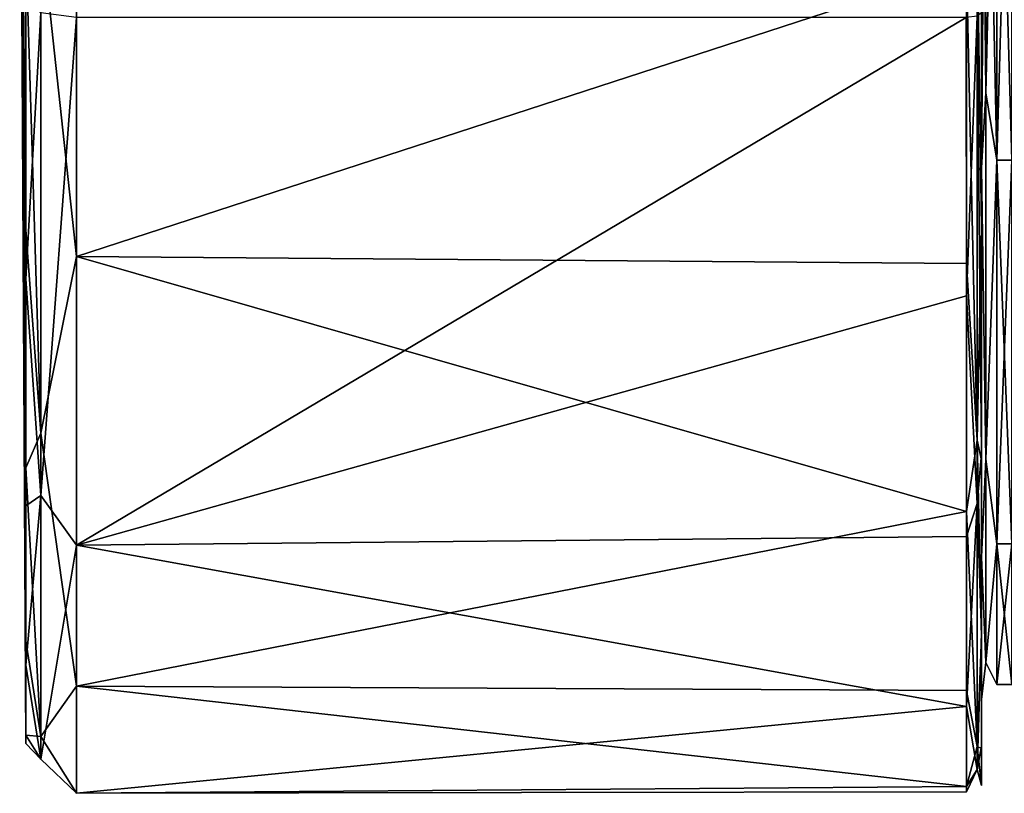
# Model space of a CAD drawing. Header units: metres. Extents: x -148 to 148, y -23 to 82.
# Tile 1 of 19: x -148 to -128, y -23 to -8. Entities that reach past the tile are written whole.
import ezdxf

# ---------------------------------------------------------------- set-up
doc = ezdxf.new("R2010")
doc.units = ezdxf.units.M
doc.layers.add('solid_26529810', color=7, linetype='CONTINUOUS')

msp = doc.modelspace()

# ---------------------------------------------------------------- linework, layer by layer
at = {"layer": 'solid_26529810'}
for points in [[(-147.600006, 0), (-147.478882, -12.691026, 17.983944), (-147.478882, -7.210502, 20.796467)], [(-147.600006, 0), (-147.478882, -17.177546, 13.762859), (-147.478882, -12.691026, 17.983944)], [(-147.600006, 0), (-147.478882, -20.318663, 8.463821), (-147.478882, -17.177546, 13.762859)], [(-147.600006, 0), (-147.478882, -21.868357, 2.501869), (-147.478882, -20.318663, 8.463821)], [(-147.600006, 0), (-147.478882, -21.705248, -3.656038), (-147.478882, -21.868357, 2.501869)], [(-147.600006, 0), (-147.478882, -19.842112, -9.527592), (-147.478882, -21.705248, -3.656038)], [(-147.600006, 0), (-147.478882, -16.424875, -14.652913), (-147.478882, -19.842112, -9.527592)], [(-147.600006, 0), (-147.478882, -11.721189, -18.630569), (-147.478882, -16.424875, -14.652913)], [(-147.600006, 0), (-147.478882, -6.099459, -21.149017), (-147.478882, -11.721189, -18.630569)], [(-147.185593, -5.733558, -21.971779), (-146.478943, 0, -23), (-146.478943, -12.247842, -19.467674)], [(-146.478943, -12.247842, -19.467674), (-146.478943, 0, -23), (-128.899994, -6.522007, -22.055916)], [(-128.600006, 0, -21), (-128.600006, -11.686564, -19.460567), (-128.600006, -6.323586, -21.80142)], [(-128.600006, 0, -21), (-128.600006, -10.497037, -18.188231), (-128.600006, -11.686564, -19.460567)], [(-128.600006, -10.497028, 18.188234), (-128.600006, 0, 21), (-128.600006, -7.436109, 21.447159)], [(-128.512131, 0, 20.787868), (-128.600006, 0, 21), (-128.600006, -10.497028, 18.188234)], [(-128.512131, -9.019518, -18.729221), (-128.600006, -10.497037, -18.188231), (-128.600006, 0, -21)], [(-128.512131, -9.019518, -18.729221), (-128.600006, 0, -21), (-128.512131, 0, -20.787868)], [(-128.512131, -9.019518, 18.729221), (-128.300003, -10.349981, 17.926737), (-128.300003, 0, 20.700001)], [(-128.512131, 0, 20.787868), (-128.512131, -9.019518, 18.729221), (-128.300003, 0, 20.700001)], [(-128.512131, 0, -20.787868), (-128.300003, 0, -20.700001), (-128.300003, -10.349981, -17.926737)], [(-128.512131, -9.019518, -18.729221), (-128.512131, 0, -20.787868), (-128.300003, -10.349981, -17.926737)], [(-128.300003, -10.349981, 17.926737), (-128, -10.349915, 17.926764), (-128, 0, 20.700001)], [(-128.300003, -10.349981, 17.926737), (-128, 0, 20.700001), (-128.300003, 0, 20.700001)], [(-128.300003, 0, -20.700001), (-128, 0, -20.700001), (-128, -10.349915, -17.926764)], [(-128.300003, -10.349981, -17.926737), (-128.300003, 0, -20.700001), (-128, -10.349915, -17.926764)], [(-128.512131, 0, 20.787868), (-128.600006, -10.497028, 18.188234), (-128.512131, -9.019518, 18.729221)], [(-147.185593, -5.733558, -21.971779), (-147.185593, -15.738523, -16.368618), (-147.478882, -6.099459, -21.149017)], [(-147.185593, -5.733558, -21.971779), (-146.478943, -12.247842, -19.467674), (-147.185593, -15.738523, -16.368618)], [(-128.687866, -5.785003, -22.16979), (-128.687866, -15.880136, -16.516268), (-128.899994, -6.522007, -22.055916)], [(-128.687866, -5.785003, -22.16979), (-128.600006, -6.323586, -21.80142), (-128.600006, -11.686564, -19.460567)], [(-128.687866, -5.785003, -22.16979), (-128.600006, -11.686564, -19.460567), (-128.687866, -15.880136, -16.516268)], [(-147.185593, -15.738523, -16.368618), (-147.478882, -11.721189, -18.630569), (-147.478882, -6.099459, -21.149017)], [(-146.478943, -12.247842, -19.467674), (-128.899994, -6.522007, -22.055916), (-128.899994, -12.391716, -19.376413)], [(-128.687866, -15.880136, -16.516268), (-128.899994, -12.391716, -19.376413), (-128.899994, -6.522007, -22.055916)], [(-147.185593, -7.43868, 21.454576), (-147.478882, -7.210502, 20.796467), (-147.478882, -12.691026, 17.983944)], [(-147.185593, -16.973507, 15.084191), (-147.185593, -7.43868, 21.454576), (-147.478882, -12.691026, 17.983944)], [(-147.185593, -16.973507, 15.084191), (-146.478943, -7.534483, 21.73089), (-147.185593, -7.43868, 21.454576)], [(-147.185593, -16.973507, 15.084191), (-146.478943, -17.949364, 14.381249), (-146.478943, -7.534483, 21.73089)], [(-146.478943, -17.949364, 14.381249), (-128.900299, -7.534483, 21.73089), (-146.478943, -7.534483, 21.73089)], [(-146.478943, -17.949364, 14.381249), (-128.899994, -13.029897, 18.953148), (-128.900299, -7.534483, 21.73089)], [(-128.687988, -7.504873, 21.64801), (-128.900299, -7.534483, 21.73089), (-128.899994, -13.029897, 18.953148)], [(-128.687866, -17.126673, 15.21982), (-128.687988, -7.504873, 21.64801), (-128.899994, -13.029897, 18.953148)], [(-128.687988, -7.504873, 21.64801), (-128.600006, -16.144968, 15.957111), (-128.600006, -7.436109, 21.447159)], [(-128.687988, -7.504873, 21.64801), (-128.687866, -17.126673, 15.21982), (-128.600006, -16.144968, 15.957111)], [(-128.600006, -10.497028, 18.188234), (-128.600006, -7.436109, 21.447159), (-128.600006, -16.144968, 15.957111)], [(-128.512131, -9.019518, 18.729221), (-128.600006, -10.497028, 18.188234), (-128.512131, -16.252609, 12.961023)], [(-128.512131, -16.252609, -12.961023), (-128.600006, -10.497037, -18.188231), (-128.512131, -9.019518, -18.729221)], [(-128.512131, -16.252609, -12.961023), (-128.512131, -9.019518, -18.729221), (-128.300003, -10.349981, -17.926737)], [(-128.512131, -9.019518, 18.729221), (-128.512131, -16.252609, 12.961023), (-128.300003, -10.349981, 17.926737)], [(-128.600006, -10.497028, 18.188234), (-128.600006, -16.144968, 15.957111), (-128.600006, -19.687693, 11.29976)], [(-128.600006, -18.185677, 10.501485), (-128.600006, -10.497028, 18.188234), (-128.600006, -19.687693, 11.29976)], [(-128.512131, -16.252609, 12.961023), (-128.600006, -10.497028, 18.188234), (-128.600006, -18.185677, 10.501485)], [(-128.600006, -10.497037, -18.188231), (-128.600006, -16.27301, -15.826528), (-128.600006, -11.686564, -19.460567)], [(-128.600006, -10.497037, -18.188231), (-128.600006, -18.18568, -10.501477), (-128.600006, -16.27301, -15.826528)], [(-128.512131, -16.252609, -12.961023), (-128.600006, -18.18568, -10.501477), (-128.600006, -10.497037, -18.188231)], [(-128.512131, -16.252609, -12.961023), (-128.300003, -10.349981, -17.926737), (-128.300003, -17.92672, -10.35001)], [(-128.512131, -16.252609, 12.961023), (-128.300003, -17.92672, 10.35001), (-128.300003, -10.349981, 17.926737)], [(-128.300003, -10.349981, -17.926737), (-128, -10.349915, -17.926764), (-128, -17.926764, -10.349915)], [(-128.300003, -17.92672, 10.35001), (-128, -17.926764, 10.349915), (-128, -10.349915, 17.926764)], [(-128.300003, -10.349981, 17.926737), (-128.300003, -17.92672, 10.35001), (-128, -10.349915, 17.926764)], [(-128.300003, -17.92672, -10.35001), (-128.300003, -10.349981, -17.926737), (-128, -17.926764, -10.349915)], [(-147.185593, -15.738523, -16.368618), (-147.478882, -16.424875, -14.652913), (-147.478882, -11.721189, -18.630569)], [(-128.687866, -15.880136, -16.516268), (-128.600006, -11.686564, -19.460567), (-128.600006, -16.27301, -15.826528)], [(-147.185593, -15.738523, -16.368618), (-146.478943, -12.247842, -19.467674), (-146.478943, -20.733652, -9.955684)], [(-146.478943, -12.247842, -19.467674), (-128.899994, -12.391716, -19.376413), (-128.899994, -17.286221, -15.171902)], [(-146.478943, -20.733652, -9.955684), (-146.478943, -12.247842, -19.467674), (-128.899994, -17.286221, -15.171902)], [(-128.687866, -15.880136, -16.516268), (-128.899994, -17.286221, -15.171902), (-128.899994, -12.391716, -19.376413)], [(-147.185593, -16.973507, 15.084191), (-147.478882, -12.691026, 17.983944), (-147.478882, -17.177546, 13.762859)], [(-146.478943, -17.949364, 14.381249), (-128.899994, -17.781946, 14.587749), (-128.899994, -13.029897, 18.953148)], [(-128.687866, -17.126673, 15.21982), (-128.899994, -13.029897, 18.953148), (-128.899994, -17.781946, 14.587749)], [(-147.185593, -15.738523, -16.368618), (-147.185593, -21.729908, -6.591194), (-147.478882, -16.424875, -14.652913)], [(-147.185593, -15.738523, -16.368618), (-146.478943, -20.733652, -9.955684), (-147.185593, -21.729908, -6.591194)], [(-128.687866, -15.880136, -16.516268), (-128.687866, -21.9256, -6.650856), (-128.899994, -17.286221, -15.171902)], [(-128.687866, -15.880136, -16.516268), (-128.600006, -16.27301, -15.826528), (-128.600006, -19.778234, -11.14053)], [(-128.687866, -15.880136, -16.516268), (-128.600006, -19.778234, -11.14053), (-128.687866, -21.9256, -6.650856)], [(-128.687866, -17.126673, 15.21982), (-128.600006, -19.687693, 11.29976), (-128.600006, -16.144968, 15.957111)], [(-128.512131, -16.252609, 12.961023), (-128.600006, -18.185677, 10.501485), (-128.512131, -20.266672, 4.625736)], [(-128.512131, -20.266672, -4.625736), (-128.600006, -18.18568, -10.501477), (-128.512131, -16.252609, -12.961023)], [(-128.600006, -18.18568, -10.501477), (-128.600006, -19.778234, -11.14053), (-128.600006, -16.27301, -15.826528)], [(-128.512131, -20.266672, -4.625736), (-128.512131, -16.252609, -12.961023), (-128.300003, -17.92672, -10.35001)], [(-128.512131, -16.252609, 12.961023), (-128.512131, -20.266672, 4.625736), (-128.300003, -17.92672, 10.35001)], [(-147.185593, -21.729908, -6.591194), (-147.478882, -19.842112, -9.527592), (-147.478882, -16.424875, -14.652913)], [(-147.185593, -16.973507, 15.084191), (-147.478882, -17.177546, 13.762859), (-147.478882, -20.318663, 8.463821)], [(-147.185593, -22.179815, 4.867093), (-147.185593, -16.973507, 15.084191), (-147.478882, -20.318663, 8.463821)], [(-147.185593, -22.179815, 4.867093), (-146.478943, -17.949364, 14.381249), (-147.185593, -16.973507, 15.084191)], [(-146.478943, -20.733652, -9.955684), (-128.899994, -17.286221, -15.171902), (-128.899994, -20.820269, -9.773252)], [(-128.687866, -17.126673, 15.21982), (-128.899994, -17.781946, 14.587749), (-128.899994, -21.134321, 9.074166)], [(-128.687866, -22.379715, 4.910623), (-128.687866, -17.126673, 15.21982), (-128.899994, -21.134321, 9.074166)], [(-128.687866, -21.9256, -6.650856), (-128.899994, -20.820269, -9.773252), (-128.899994, -17.286221, -15.171902)], [(-128.687866, -22.379715, 4.910623), (-128.600006, -19.687693, 11.29976), (-128.687866, -17.126673, 15.21982)], [(-146.478943, -17.949364, 14.381249), (-128.899994, -21.134321, 9.074166), (-128.899994, -17.781946, 14.587749)], [(-147.185593, -22.179815, 4.867093), (-146.478943, -22.850941, 2.614283), (-146.478943, -17.949364, 14.381249)], [(-146.478943, -17.949364, 14.381249), (-146.478943, -22.850941, 2.614283), (-128.899994, -21.134321, 9.074166)], [(-128.512131, -20.266672, -4.625736), (-128.300003, -17.92672, -10.35001), (-128.300003, -20.700001, 0)], [(-128.512131, -20.266672, 4.625736), (-128.300003, -20.700001, 0), (-128.300003, -17.92672, 10.35001)], [(-128.300003, -17.92672, -10.35001), (-128, -17.926764, -10.349915), (-128, -20.700001)], [(-128.300003, -20.700001, 0), (-128.300003, -17.92672, -10.35001), (-128, -20.700001)], [(-128.300003, -17.92672, 10.35001), (-128.300003, -20.700001, 0), (-128, -17.926764, 10.349915)], [(-128.300003, -20.700001, 0), (-128, -20.700001), (-128, -17.926764, 10.349915)], [(-128.600006, -18.185677, 10.501485), (-128.600006, -21.922209, 5.891238), (-128.600006, -22.699806, 0.091404)], [(-128.600006, -20.999989, 0.000004), (-128.600006, -18.185677, 10.501485), (-128.600006, -22.699806, 0.091404)], [(-128.600006, -18.185677, 10.501485), (-128.600006, -19.687693, 11.29976), (-128.600006, -21.922209, 5.891238)], [(-128.512131, -20.266672, 4.625736), (-128.600006, -18.185677, 10.501485), (-128.600006, -20.999989, 0.000004)], [(-128.600006, -18.18568, -10.501477), (-128.600006, -21.968971, -5.714352), (-128.600006, -19.778234, -11.14053)], [(-128.600006, -18.18568, -10.501477), (-128.600006, -20.999989, 0.000004), (-128.600006, -21.968971, -5.714352)], [(-128.512131, -20.266672, -4.625736), (-128.600006, -20.999989, 0.000004), (-128.600006, -18.18568, -10.501477)], [(-128.687866, -22.379715, 4.910623), (-128.600006, -21.922209, 5.891238), (-128.600006, -19.687693, 11.29976)], [(-128.687866, -21.9256, -6.650856), (-128.600006, -19.778234, -11.14053), (-128.600006, -21.968971, -5.714352)], [(-147.185593, -21.729908, -6.591194), (-147.478882, -21.705248, -3.656038), (-147.478882, -19.842112, -9.527592)], [(-147.185593, -22.179815, 4.867093), (-147.478882, -20.318663, 8.463821), (-147.478882, -21.868357, 2.501869)], [(-128.512131, -20.266672, 4.625736), (-128.600006, -20.999989, 0.000004), (-128.512131, -20.266672, -4.625736)], [(-128.512131, -20.266672, 4.625736), (-128.512131, -20.266672, -4.625736), (-128.300003, -20.700001, 0)], [(-147.185593, -21.729908, -6.591194), (-146.478943, -20.733652, -9.955684), (-146.478943, -22.850941, 2.614283)], [(-146.478943, -20.733652, -9.955684), (-128.899994, -20.820269, -9.773252), (-128.899994, -22.715668, -3.605335)], [(-146.478943, -22.850941, 2.614283), (-146.478943, -20.733652, -9.955684), (-128.899994, -22.715668, -3.605335)], [(-128.687866, -21.9256, -6.650856), (-128.899994, -22.715668, -3.605335), (-128.899994, -20.820269, -9.773252)], [(-128.600006, -20.999989, 0.000004), (-128.600006, -22.699806, 0.091404), (-128.600006, -21.968971, -5.714352)], [(-146.478943, -22.850941, 2.614283), (-128.899994, -22.823189, 2.846406), (-128.899994, -21.134321, 9.074166)], [(-128.687866, -22.379715, 4.910623), (-128.899994, -21.134321, 9.074166), (-128.899994, -22.823189, 2.846406)], [(-147.185593, -22.179815, 4.867093), (-147.478882, -21.868357, 2.501869), (-147.478882, -21.705248, -3.656038)], [(-147.185593, -21.729908, -6.591194), (-147.185593, -22.179815, 4.867093), (-147.478882, -21.705248, -3.656038)], [(-147.185593, -21.729908, -6.591194), (-146.478943, -22.850941, 2.614283), (-147.185593, -22.179815, 4.867093)], [(-128.687866, -21.9256, -6.650856), (-128.687866, -22.379715, 4.910623), (-128.899994, -22.715668, -3.605335)], [(-128.687866, -22.379715, 4.910623), (-128.600006, -22.699806, 0.091404), (-128.600006, -21.922209, 5.891238)], [(-128.687866, -21.9256, -6.650856), (-128.600006, -21.968971, -5.714352), (-128.600006, -22.699806, 0.091404)], [(-128.687866, -21.9256, -6.650856), (-128.600006, -22.699806, 0.091404), (-128.687866, -22.379715, 4.910623)], [(-128.687866, -22.379715, 4.910623), (-128.899994, -22.823189, 2.846406), (-128.899994, -22.715668, -3.605335)], [(-146.478943, -22.850941, 2.614283), (-128.899994, -22.715668, -3.605335), (-128.899994, -22.823189, 2.846406)]]:
    msp.add_3dface(points, dxfattribs=at)

doc.saveas('drawing.dxf')
